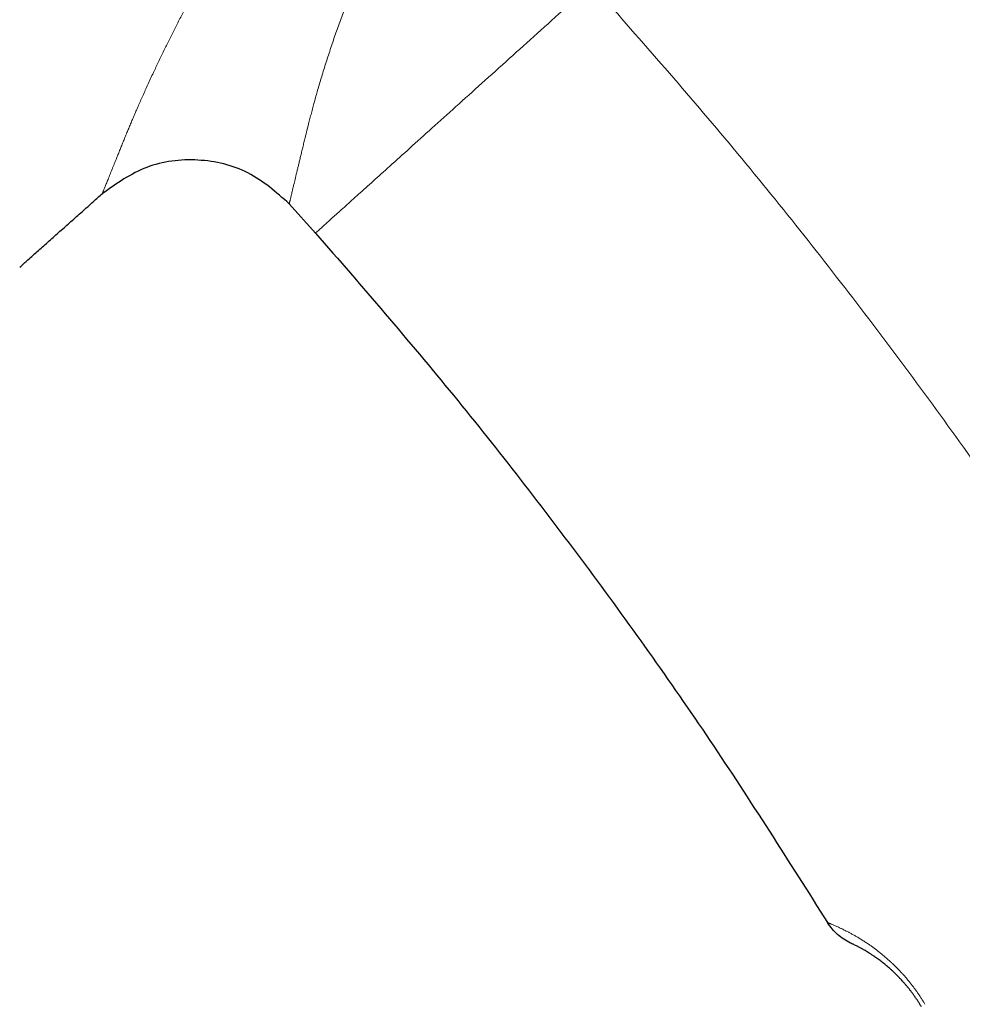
# Model space of a CAD drawing. Header units: millimetres. Extents: x 8 to 587, y 12 to 540.
# Tile 3 of 256: x 80 to 116, y 441 to 478. Entities that reach past the tile are written whole.
import ezdxf

# ---------------------------------------------------------------- set-up
doc = ezdxf.new("R2010")
doc.units = ezdxf.units.MM

msp = doc.modelspace()

# ---------------------------------------------------------------- linework, layer by layer
at = {"color": 7, "linetype": 'Continuous', "lineweight": 30}
msp.add_line((90.36, 470.833), (91.349, 469.734), dxfattribs=at)
for points, knots in [([(112.157, 488.469), (114.071, 486.321), (117.912, 482.009), (123.352, 475.232), (128.562, 468.214), (133.502, 460.947), (138.132, 453.497), (142.443, 445.883), (146.427, 438.126), (150.1, 430.2), (153.427, 422.179), (156.407, 414.085), (159.041, 405.941), (161.346, 397.711), (163.316, 389.414), (164.952, 381.071), (166.245, 372.702), (167.228, 364.328), (167.605, 358.735), (167.792, 355.945)], [0, 0, 0, 0, 0.058889, 0.118179, 0.177824, 0.237778, 0.297993, 0.357337, 0.416838, 0.476444, 0.536108, 0.594551, 0.652954, 0.711272, 0.769459, 0.827469, 0.885258, 0.942782, 1, 1, 1, 1]), ([(80.2, 468.442), (80.305, 468.535), (80.54, 468.747), (80.91, 469.077), (81.311, 469.436), (81.719, 469.799), (82.133, 470.166), (82.552, 470.539), (82.947, 470.89), (83.202, 471.118), (83.316, 471.219)], [0, 0, 0, 0, 0.100727, 0.227583, 0.3565, 0.487357, 0.620033, 0.754406, 0.890353, 1, 1, 1, 1]), ([(91.349, 469.734), (93.1, 467.711), (96.613, 463.652), (101.554, 457.258), (106.279, 450.644), (109.184, 446.052), (110.639, 443.75)], [0, 0, 0, 0, 0.247647, 0.497011, 0.747872, 1, 1, 1, 1]), ([(114.18, 440.578), (114.16, 440.611), (114.119, 440.678), (114.057, 440.776), (113.993, 440.874), (113.927, 440.97), (113.859, 441.064), (113.792, 441.155), (113.725, 441.242), (113.658, 441.324), (113.591, 441.404), (113.524, 441.482), (113.457, 441.557), (113.386, 441.634), (113.312, 441.711), (113.235, 441.789), (113.158, 441.864), (113.083, 441.934), (113.009, 442.001), (112.937, 442.065), (112.866, 442.125), (112.794, 442.184), (112.723, 442.241), (112.652, 442.296), (112.583, 442.347), (112.516, 442.396), (112.452, 442.442), (112.379, 442.492), (112.298, 442.545), (112.213, 442.6), (112.133, 442.65), (112.062, 442.692), (111.999, 442.729), (111.943, 442.76), (111.891, 442.789), (111.842, 442.815), (111.797, 442.839), (111.748, 442.865), (111.698, 442.89), (111.649, 442.914), (111.607, 442.934), (111.573, 442.951), (111.545, 442.964), (111.526, 442.973), (111.513, 442.978), (111.512, 442.979), (111.511, 442.979)], [0, 0, 0, 0, 0.013935, 0.027883, 0.041819, 0.056212, 0.070618, 0.085012, 0.098927, 0.112852, 0.126768, 0.14098, 0.155199, 0.169413, 0.186388, 0.203363, 0.220638, 0.237927, 0.25522, 0.272499, 0.290046, 0.307593, 0.326703, 0.345819, 0.36493, 0.384191, 0.403455, 0.422716, 0.45215, 0.481584, 0.511149, 0.540714, 0.565698, 0.590685, 0.615669, 0.640762, 0.665858, 0.690951, 0.728865, 0.766389, 0.803914, 0.842743, 0.881579, 0.920408, 0.960204, 1, 1, 1, 1])]:
    msp.add_open_spline(points, degree=3, knots=knots, dxfattribs=at)
at = {"color": 252, "linetype": 'Continuous', "lineweight": 0}
for points, knots in [([(83.316, 471.219), (83.316, 471.22), (83.317, 471.221), (83.32, 471.229), (83.325, 471.242), (83.333, 471.262), (83.344, 471.29), (83.359, 471.327), (83.376, 471.372), (83.397, 471.425), (83.422, 471.486), (83.449, 471.554), (83.479, 471.629), (83.511, 471.71), (83.547, 471.799), (83.586, 471.895), (83.627, 471.998), (83.669, 472.103), (83.711, 472.208), (83.754, 472.313), (83.798, 472.423), (83.847, 472.546), (83.902, 472.683), (83.964, 472.836), (84.029, 472.995), (84.096, 473.162), (84.167, 473.335), (84.238, 473.507), (84.308, 473.676), (84.378, 473.841), (84.45, 474.01), (84.524, 474.185), (84.601, 474.364), (84.683, 474.552), (84.77, 474.75), (84.862, 474.956), (84.958, 475.168), (85.056, 475.384), (85.159, 475.606), (85.26, 475.822), (85.36, 476.033), (85.457, 476.238), (85.557, 476.446), (85.657, 476.651), (85.756, 476.853), (85.854, 477.05), (85.954, 477.251), (86.056, 477.453), (86.16, 477.658), (86.264, 477.862), (86.369, 478.065), (86.473, 478.266), (86.58, 478.469), (86.691, 478.68), (86.807, 478.897), (86.928, 479.122), (87.051, 479.349), (87.177, 479.58), (87.306, 479.814), (87.438, 480.051), (87.572, 480.291), (87.708, 480.532), (87.845, 480.774), (87.992, 481.031), (88.147, 481.301), (88.313, 481.586), (88.48, 481.873), (88.66, 482.181), (88.854, 482.509), (89.062, 482.859), (89.272, 483.211), (89.485, 483.564), (89.698, 483.916), (89.912, 484.268), (90.128, 484.622), (90.346, 484.978), (90.567, 485.336), (90.784, 485.689), (90.998, 486.037), (91.209, 486.379), (91.421, 486.723), (91.604, 487.022), (91.76, 487.276), (91.887, 487.485), (92.014, 487.694), (92.098, 487.834), (92.14, 487.904)], [0, 0, 0, 0, 0.010572, 0.021144, 0.031731, 0.042317, 0.055198, 0.068081, 0.080962, 0.093901, 0.106841, 0.11978, 0.132521, 0.145263, 0.158004, 0.170796, 0.183589, 0.19638, 0.207424, 0.218469, 0.229525, 0.240582, 0.254096, 0.267611, 0.281124, 0.294689, 0.308256, 0.321821, 0.333503, 0.345185, 0.356867, 0.368585, 0.380304, 0.392022, 0.404545, 0.41707, 0.429593, 0.442164, 0.454735, 0.467306, 0.478315, 0.489325, 0.500348, 0.511371, 0.521432, 0.531494, 0.541555, 0.551638, 0.561722, 0.571806, 0.581419, 0.591033, 0.600655, 0.610278, 0.620668, 0.631059, 0.64146, 0.651862, 0.662491, 0.673122, 0.683752, 0.694406, 0.705061, 0.715715, 0.727997, 0.74028, 0.752578, 0.764876, 0.779607, 0.794339, 0.809098, 0.823857, 0.838385, 0.852914, 0.867442, 0.882036, 0.896632, 0.911226, 0.92505, 0.938874, 0.952725, 0.966576, 0.974929, 0.983282, 0.991641, 1, 1, 1, 1]), ([(95.853, 485.655), (95.853, 485.655), (95.802, 485.549), (95.701, 485.339), (95.551, 485.032), (95.405, 484.733), (95.263, 484.443), (95.121, 484.152), (94.983, 483.87), (94.85, 483.595), (94.72, 483.327), (94.592, 483.06), (94.459, 482.784), (94.324, 482.5), (94.185, 482.206), (94.049, 481.914), (93.909, 481.614), (93.768, 481.306), (93.636, 481.015), (93.516, 480.748), (93.408, 480.507), (93.302, 480.267), (93.197, 480.028), (93.094, 479.79), (92.985, 479.531), (92.869, 479.252), (92.748, 478.955), (92.631, 478.659), (92.518, 478.37), (92.412, 478.088), (92.31, 477.813), (92.211, 477.541), (92.114, 477.267), (92.019, 476.993), (91.926, 476.715), (91.835, 476.439), (91.746, 476.164), (91.661, 475.893), (91.579, 475.628), (91.501, 475.368), (91.428, 475.122), (91.362, 474.891), (91.303, 474.672), (91.245, 474.458), (91.19, 474.25), (91.138, 474.047), (91.092, 473.87), (91.053, 473.717), (91.021, 473.586), (90.989, 473.458), (90.952, 473.309), (90.911, 473.142), (90.867, 472.959), (90.825, 472.784), (90.784, 472.615), (90.745, 472.454), (90.709, 472.305), (90.676, 472.169), (90.646, 472.044), (90.616, 471.924), (90.588, 471.81), (90.562, 471.701), (90.54, 471.608), (90.521, 471.53), (90.506, 471.465), (90.491, 471.403), (90.475, 471.335), (90.458, 471.263), (90.441, 471.189), (90.426, 471.122), (90.412, 471.062), (90.399, 471.009), (90.389, 470.962), (90.38, 470.922), (90.372, 470.89), (90.367, 470.865), (90.363, 470.846), (90.36, 470.836), (90.36, 470.833), (90.36, 470.833), (90.36, 470.833)], [0, 0, 0, 0, 0.000002, 0.014002, 0.028009, 0.040974, 0.05394, 0.066928, 0.079916, 0.091938, 0.103959, 0.116, 0.128041, 0.141386, 0.154731, 0.168101, 0.181472, 0.196074, 0.210685, 0.221999, 0.233313, 0.244627, 0.255973, 0.267319, 0.278664, 0.293109, 0.307554, 0.322031, 0.336508, 0.350382, 0.364256, 0.378159, 0.392062, 0.406648, 0.421241, 0.436355, 0.451471, 0.466585, 0.481781, 0.49698, 0.512176, 0.525752, 0.539329, 0.552905, 0.566543, 0.580182, 0.59382, 0.603318, 0.612815, 0.622322, 0.631829, 0.64666, 0.661494, 0.676326, 0.691229, 0.706135, 0.721039, 0.73432, 0.747603, 0.760885, 0.77421, 0.787535, 0.800859, 0.810119, 0.819378, 0.828645, 0.837911, 0.851315, 0.864719, 0.878123, 0.89158, 0.905038, 0.918495, 0.932049, 0.945605, 0.959159, 0.972771, 0.986385, 0.999998, 1, 1, 1, 1]), ([(91.349, 469.734), (91.358, 469.741), (91.374, 469.756), (91.508, 469.876), (91.721, 470.068), (92.026, 470.343), (92.414, 470.693), (92.887, 471.118), (93.43, 471.607), (94.063, 472.177), (94.79, 472.832), (95.614, 473.574), (96.515, 474.385), (97.485, 475.258), (98.507, 476.179), (99.567, 477.133), (100.652, 478.11), (101.385, 478.77), (101.753, 479.102)], [0, 0, 0, 0, 0.06245, 0.124708, 0.187157, 0.250178, 0.316623, 0.380102, 0.441118, 0.500239, 0.563316, 0.625449, 0.687427, 0.750047, 0.813082, 0.875232, 0.937277, 1, 1, 1, 1]), ([(152.957, 352.413), (152.829, 355.126), (152.572, 360.567), (151.762, 368.722), (150.637, 376.88), (149.162, 385.02), (147.348, 393.12), (145.192, 401.158), (142.699, 409.113), (139.879, 416.95), (136.741, 424.651), (133.295, 432.194), (129.546, 439.576), (125.506, 446.778), (121.212, 453.742), (116.686, 460.457), (111.942, 466.91), (106.99, 473.147), (103.495, 477.121), (101.753, 479.102)], [0, 0, 0, 0, 0.058412, 0.117173, 0.176238, 0.235558, 0.295083, 0.354765, 0.41455, 0.474388, 0.533914, 0.59339, 0.652763, 0.711985, 0.771004, 0.828726, 0.886162, 0.943267, 1, 1, 1, 1]), ([(110.639, 443.75), (110.639, 443.75), (110.639, 443.75), (110.642, 443.749), (110.654, 443.745), (110.672, 443.738), (110.693, 443.729), (110.718, 443.719), (110.752, 443.705), (110.797, 443.687), (110.85, 443.665), (110.906, 443.641), (110.962, 443.617), (111.023, 443.589), (111.083, 443.562), (111.14, 443.535), (111.191, 443.511), (111.245, 443.485), (111.311, 443.452), (111.39, 443.412), (111.485, 443.362), (111.585, 443.307), (111.692, 443.247), (111.805, 443.18), (111.904, 443.12), (111.986, 443.068), (112.049, 443.027), (112.114, 442.984), (112.19, 442.933), (112.278, 442.872), (112.38, 442.799), (112.484, 442.721), (112.592, 442.637), (112.702, 442.548), (112.815, 442.454), (112.93, 442.353), (113.037, 442.256), (113.133, 442.164), (113.219, 442.08), (113.306, 441.991), (113.394, 441.899), (113.482, 441.804), (113.57, 441.704), (113.658, 441.6), (113.741, 441.498), (113.82, 441.399), (113.893, 441.303), (113.965, 441.204), (114.037, 441.103), (114.108, 440.999), (114.178, 440.892), (114.247, 440.784), (114.291, 440.71), (114.313, 440.673)], [0, 0, 0, 0, 0.000006, 0.033201, 0.066424, 0.091444, 0.116463, 0.141531, 0.166599, 0.199854, 0.233139, 0.258967, 0.284795, 0.310686, 0.336577, 0.354262, 0.371947, 0.389656, 0.407365, 0.433688, 0.460036, 0.486594, 0.513151, 0.539834, 0.566517, 0.579987, 0.593456, 0.606949, 0.620441, 0.640036, 0.659652, 0.679463, 0.699273, 0.7192, 0.739126, 0.759292, 0.779499, 0.793973, 0.808466, 0.82312, 0.837774, 0.852522, 0.867269, 0.882205, 0.89717, 0.909788, 0.922425, 0.935228, 0.948031, 0.960926, 0.973822, 0.986898, 1, 1, 1, 1])]:
    msp.add_open_spline(points, degree=3, knots=knots, dxfattribs=at)
at = {"color": 7, "linetype": 'Continuous', "lineweight": 30}
for points in [[(90.36, 470.833), (89.867, 471.269), (88.882, 472.139), (86.924, 472.596), (84.928, 472.356), (83.853, 471.598), (83.316, 471.219)], [(111.511, 442.979), (111.337, 443.075), (110.989, 443.268), (110.756, 443.589), (110.639, 443.75)]]:
    msp.add_open_spline(points, degree=3, dxfattribs=at)

doc.saveas('drawing.dxf')
